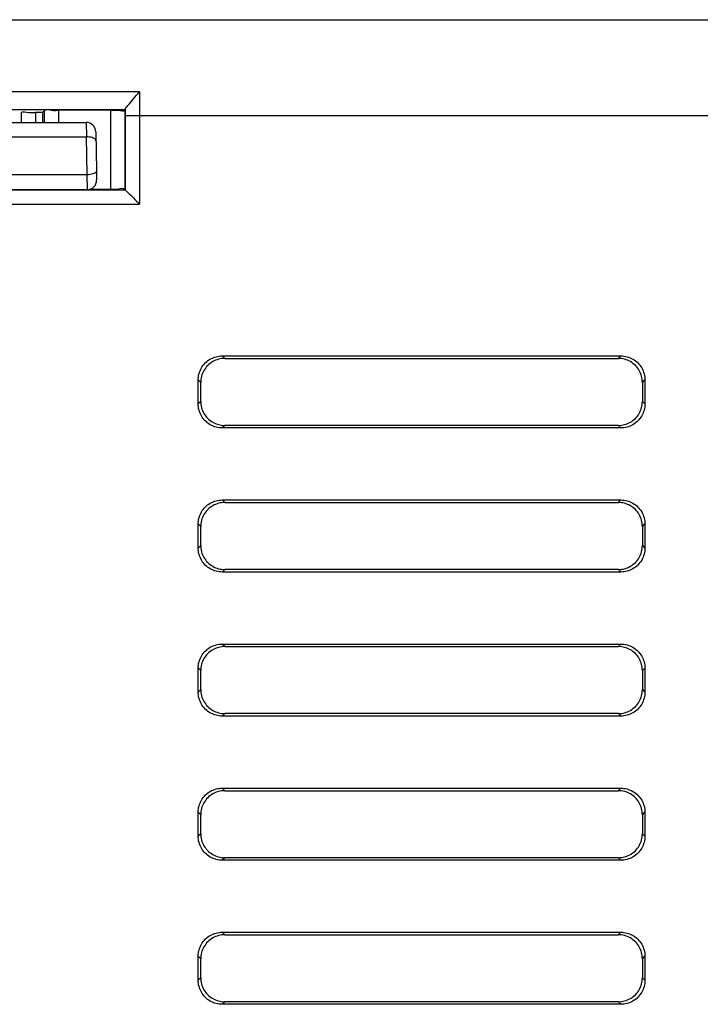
# Model space of a CAD drawing. Header units: inches. Extents: x 0 to 34, y 0 to 22.
# Tile 72 of 86: x 25.924 to 26.278, y 13.562 to 14.075. Entities that reach past the tile are written whole.
import ezdxf

# ---------------------------------------------------------------- set-up
doc = ezdxf.new("R2010")
doc.units = ezdxf.units.IN
doc.header["$LTSCALE"] = 1.87
doc.header["$MEASUREMENT"] = 0
doc.layers.get('0').update_dxf_attribs({"linetype": 'CONTINUOUS'})

msp = doc.modelspace()

# ---------------------------------------------------------------- linework, layer by layer
at = {"color": 7, "linetype": 'CONTINUOUS'}
for p, q in [((23.3085847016, 14.0746581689), (30.3570314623, 14.0746581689)), ((25.9862270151, 14.0370964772), (25.6439281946, 14.0370964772)), ((25.9787276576, 14.0277313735), (25.651427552, 14.0277313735)), ((25.9356967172, 14.026420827), (25.9366974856, 14.0274215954)), ((25.9366974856, 14.0211581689), (25.9366974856, 14.0274215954)), ((25.9441968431, 14.0211581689), (25.9441968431, 14.0275184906)), ((25.9711123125, 14.0275184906), (25.9441968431, 14.0275184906)), ((25.9711123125, 14.0275184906), (25.9711123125, 13.9863647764)), ((25.9787276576, 14.0277313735), (25.97861167, 14.0276153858)), ((25.97861167, 14.0276153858), (25.97861167, 13.9862678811)), ((25.9787436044, 14.0278471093), (25.9787276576, 14.0277313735)), ((25.9245518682, 14.0263239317), (25.9245518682, 14.0211581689)), ((25.9320512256, 14.026420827), (25.9320512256, 14.0211581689)), ((25.9356967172, 14.026420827), (25.9320512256, 14.026420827)), ((25.9356967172, 14.026420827), (25.9356967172, 14.0211581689)), ((25.9787451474, 14.0246581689), (25.9787451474, 13.9861344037)), ((25.9862445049, 14.0246581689), (25.9787451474, 14.0246581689)), ((26.6407957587, 14.0246817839), (25.9862445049, 14.0246779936)), ((25.9862445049, 14.0246779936), (25.9862445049, 13.9786350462)), ((25.8482159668, 14.0211581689), (25.9584171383, 14.0211581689)), ((25.9583921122, 14.0211581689), (25.9585241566, 14.0136596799)), ((25.8481719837, 14.0136593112), (25.9584634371, 14.0136593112)), ((25.9584634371, 14.0136593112), (25.958807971, 13.993923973)), ((25.9634160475, 14.0162465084), (25.9637698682, 13.9960194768)), ((25.9587452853, 13.9939234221), (25.84789024, 13.9939234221)), ((25.9587452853, 13.9939234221), (25.9588796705, 13.9861581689)), ((25.9637698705, 13.9960193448), (25.963852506, 13.991244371)), ((25.6514100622, 13.9861344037), (25.9787451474, 13.9861344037)), ((25.9588535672, 13.9861581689), (25.8477796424, 13.9861581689)), ((25.9602613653, 13.9863647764), (25.9711123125, 13.9863647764)), ((25.9787451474, 13.9861344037), (25.97861167, 13.9862678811)), ((25.6439107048, 13.9786350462), (25.9862445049, 13.9786350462)), ((26.0305224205, 13.8983488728), (26.0292131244, 13.8996581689)), ((26.0292131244, 13.8996581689), (26.2367216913, 13.8996581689)), ((26.2354123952, 13.8983488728), (26.2367216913, 13.8996581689)), ((26.0305224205, 13.8983488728), (26.2354123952, 13.8983488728)), ((26.0167174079, 13.8746538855), (26.0167174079, 13.8871624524)), ((26.0180267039, 13.8858531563), (26.0167174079, 13.8871624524)), ((26.0180267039, 13.8759631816), (26.0180267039, 13.8858531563)), ((26.2479081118, 13.8858531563), (26.2492174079, 13.8871624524)), ((26.2479081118, 13.8858531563), (26.2479081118, 13.8759631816)), ((26.2492174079, 13.8871624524), (26.2492174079, 13.8746538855)), ((26.0180267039, 13.8759631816), (26.0167174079, 13.8746538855)), ((26.2479081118, 13.8759631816), (26.2492174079, 13.8746538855)), ((26.0305224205, 13.863467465), (26.0292131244, 13.8621581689)), ((26.2354123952, 13.863467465), (26.0305224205, 13.863467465)), ((26.2354123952, 13.863467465), (26.2367216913, 13.8621581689)), ((26.2367216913, 13.8621581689), (26.0292131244, 13.8621581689)), ((26.0305224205, 13.8233488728), (26.0292131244, 13.8246581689)), ((26.0292131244, 13.8246581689), (26.2367216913, 13.8246581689)), ((26.0305224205, 13.8233488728), (26.2354123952, 13.8233488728)), ((26.2354123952, 13.8233488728), (26.2367216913, 13.8246581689)), ((26.0167174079, 13.7996538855), (26.0167174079, 13.8121624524)), ((26.0180267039, 13.8108531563), (26.0167174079, 13.8121624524)), ((26.2479081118, 13.8108531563), (26.2492174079, 13.8121624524)), ((26.2492174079, 13.8121624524), (26.2492174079, 13.7996538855)), ((26.0180267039, 13.8009631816), (26.0180267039, 13.8108531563)), ((26.2479081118, 13.8108531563), (26.2479081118, 13.8009631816)), ((26.0180267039, 13.8009631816), (26.0167174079, 13.7996538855)), ((26.2479081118, 13.8009631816), (26.2492174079, 13.7996538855)), ((26.0305224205, 13.788467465), (26.0292131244, 13.7871581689)), ((26.2367216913, 13.7871581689), (26.0292131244, 13.7871581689)), ((26.2354123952, 13.788467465), (26.0305224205, 13.788467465)), ((26.2354123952, 13.788467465), (26.2367216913, 13.7871581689)), ((26.0305224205, 13.7483488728), (26.0292131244, 13.7496581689)), ((26.0292131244, 13.7496581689), (26.2367216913, 13.7496581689)), ((26.0305224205, 13.7483488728), (26.2354123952, 13.7483488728)), ((26.2354123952, 13.7483488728), (26.2367216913, 13.7496581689)), ((26.0167174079, 13.7246538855), (26.0167174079, 13.7371624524)), ((26.0180267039, 13.7358531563), (26.0167174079, 13.7371624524)), ((26.0180267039, 13.7259631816), (26.0180267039, 13.7358531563)), ((26.2479081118, 13.7358531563), (26.2492174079, 13.7371624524)), ((26.2479081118, 13.7358531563), (26.2479081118, 13.7259631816)), ((26.2492174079, 13.7371624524), (26.2492174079, 13.7246538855)), ((26.0180267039, 13.7259631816), (26.0167174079, 13.7246538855)), ((26.2479081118, 13.7259631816), (26.2492174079, 13.7246538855)), ((26.0305224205, 13.713467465), (26.0292131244, 13.7121581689)), ((26.2367216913, 13.7121581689), (26.0292131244, 13.7121581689)), ((26.2354123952, 13.713467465), (26.0305224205, 13.713467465)), ((26.2354123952, 13.713467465), (26.2367216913, 13.7121581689)), ((26.0305224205, 13.6733488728), (26.0292131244, 13.6746581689)), ((26.0292131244, 13.6746581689), (26.2367216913, 13.6746581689)), ((26.2354123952, 13.6733488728), (26.2367216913, 13.6746581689)), ((26.0305224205, 13.6733488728), (26.2354123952, 13.6733488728)), ((26.0167174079, 13.6496538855), (26.0167174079, 13.6621624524)), ((26.0180267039, 13.6608531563), (26.0167174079, 13.6621624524)), ((26.0180267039, 13.6509631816), (26.0180267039, 13.6608531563)), ((26.2479081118, 13.6608531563), (26.2492174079, 13.6621624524)), ((26.2479081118, 13.6608531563), (26.2479081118, 13.6509631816)), ((26.2492174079, 13.6621624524), (26.2492174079, 13.6496538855)), ((26.0180267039, 13.6509631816), (26.0167174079, 13.6496538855)), ((26.2479081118, 13.6509631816), (26.2492174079, 13.6496538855)), ((26.0305224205, 13.638467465), (26.0292131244, 13.6371581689)), ((26.2354123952, 13.638467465), (26.0305224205, 13.638467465)), ((26.2354123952, 13.638467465), (26.2367216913, 13.6371581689)), ((26.2367216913, 13.6371581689), (26.0292131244, 13.6371581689)), ((26.0305224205, 13.5983488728), (26.0292131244, 13.5996581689)), ((26.0292131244, 13.5996581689), (26.2367216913, 13.5996581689)), ((26.0305224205, 13.5983488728), (26.2354123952, 13.5983488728)), ((26.2354123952, 13.5983488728), (26.2367216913, 13.5996581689)), ((26.0167174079, 13.5746538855), (26.0167174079, 13.5871624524)), ((26.0180267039, 13.5858531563), (26.0167174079, 13.5871624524)), ((26.2479081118, 13.5858531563), (26.2492174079, 13.5871624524)), ((26.2492174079, 13.5871624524), (26.2492174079, 13.5746538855)), ((26.0180267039, 13.5759631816), (26.0180267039, 13.5858531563)), ((26.2479081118, 13.5858531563), (26.2479081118, 13.5759631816)), ((26.0180267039, 13.5759631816), (26.0167174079, 13.5746538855)), ((26.2479081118, 13.5759631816), (26.2492174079, 13.5746538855)), ((26.0305224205, 13.563467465), (26.0292131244, 13.5621581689)), ((26.2367216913, 13.5621581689), (26.0292131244, 13.5621581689)), ((26.2354123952, 13.563467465), (26.0305224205, 13.563467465)), ((26.2354123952, 13.563467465), (26.2367216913, 13.5621581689))]:
    msp.add_line(p, q, dxfattribs=at)
for centre, start, end in [((25.9584170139, 14.0161581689), 1.0124168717, 90.2853505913), ((25.9588534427, 13.9911581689), 270.0014274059, 0.9879655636)]:
    msp.add_arc(centre, 0.005, start, end, dxfattribs=at)
for points, knots in [([(25.9787435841, 14.0278468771), (25.978806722, 14.0287091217), (25.9807508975, 14.0304901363), (25.9829476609, 14.0336219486), (25.9851122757, 14.0359222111), (25.9862270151, 14.0370964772)], [0, 0, 0, 0, 0.217596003, 0.592490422, 1, 1, 1, 1]), ([(25.9862270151, 14.0370964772), (25.986232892, 14.0350399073), (25.9862416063, 14.0309004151), (25.9862445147, 14.0267609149), (25.986244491, 14.0246779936)], [0, 0, 0, 0, 0.4968180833, 1, 1, 1, 1]), ([(25.9245518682, 14.0263239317), (25.9254425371, 14.0272146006), (25.928491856, 14.0260040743), (25.9308107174, 14.026420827), (25.9320512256, 14.026420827)], [0, 0, 0, 0, 0.5038174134, 1, 1, 1, 1]), ([(25.9366974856, 14.0274215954), (25.9375881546, 14.0283122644), (25.9406374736, 14.027101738), (25.942956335, 14.0275184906), (25.9441968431, 14.0275184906)], [0, 0, 0, 0, 0.5038174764, 1, 1, 1, 1]), ([(25.9711123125, 14.0275184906), (25.9723528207, 14.0275184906), (25.9746716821, 14.0279352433), (25.9777210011, 14.0267247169), (25.97861167, 14.0276153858)], [0, 0, 0, 0, 0.4961825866, 1, 1, 1, 1]), ([(25.9584634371, 14.0136593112), (25.9584701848, 14.0136593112), (25.9584836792, 14.0136593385), (25.9585039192, 14.0136594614), (25.9585174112, 14.0136595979), (25.9585241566, 14.0136596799)], [0, 0, 0, 0, 0.3333780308, 0.6667090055, 1, 1, 1, 1]), ([(25.963497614, 14.0116145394), (25.963493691, 14.011836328), (25.9632711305, 14.0123450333), (25.9625296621, 14.0128963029), (25.9614480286, 14.0133331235), (25.9600697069, 14.0136104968), (25.959057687, 14.0136661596), (25.9585241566, 14.0136596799)], [0, 0, 0, 0, 0.1158402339, 0.2691715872, 0.4725946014, 0.7213622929, 1, 1, 1, 1]), ([(25.9587452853, 13.9939234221), (25.9587522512, 13.9939234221), (25.9587661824, 13.9939234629), (25.958787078, 13.9939236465), (25.958801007, 13.9939238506), (25.958807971, 13.993923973)], [0, 0, 0, 0, 0.3333548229, 0.6666839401, 1, 1, 1, 1]), ([(25.9637698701, 13.9960193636), (25.963773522, 13.9958076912), (25.9635579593, 13.9953093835), (25.9628272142, 13.9947701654), (25.9617508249, 13.9943219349), (25.9603675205, 13.994016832), (25.9593474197, 13.9939334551), (25.958807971, 13.993923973)], [0, 0, 0, 0, 0.110774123, 0.2619698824, 0.4661427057, 0.7176942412, 1, 1, 1, 1]), ([(25.97861167, 13.9862678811), (25.9777210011, 13.98715855), (25.9746716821, 13.9859480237), (25.9723528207, 13.9863647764), (25.9711123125, 13.9863647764)], [0, 0, 0, 0, 0.5038174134, 1, 1, 1, 1]), ([(25.9787451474, 13.9861344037), (25.9792142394, 13.9856653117), (25.9806332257, 13.9842463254), (25.9831330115, 13.9817465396), (25.9851637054, 13.9797158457), (25.9862445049, 13.9786350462)], [0, 0, 0, 0, 0.1876528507, 0.5676431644, 1, 1, 1, 1]), ([(26.0167174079, 13.8871624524), (26.0167174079, 13.8893188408), (26.0178882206, 13.8937138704), (26.0226616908, 13.8984873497), (26.0270567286, 13.8996581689), (26.0292131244, 13.8996581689)], [0, 0, 0, 0, 0.3333698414, 0.6666290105, 1, 1, 1, 1]), ([(26.2367216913, 13.8996581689), (26.2388780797, 13.8996581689), (26.2432731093, 13.8984873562), (26.2480465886, 13.893713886), (26.2492174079, 13.8893188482), (26.2492174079, 13.8871624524)], [0, 0, 0, 0, 0.3333698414, 0.6666290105, 1, 1, 1, 1]), ([(26.0305224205, 13.8983488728), (26.0283660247, 13.8983488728), (26.0239709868, 13.8971780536), (26.0191975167, 13.8924045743), (26.0180267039, 13.8880095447), (26.0180267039, 13.8858531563)], [0, 0, 0, 0, 0.3333709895, 0.6666301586, 1, 1, 1, 1]), ([(26.2479081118, 13.8858531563), (26.2479081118, 13.8880095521), (26.2467372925, 13.89240459), (26.2419638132, 13.8971780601), (26.2375687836, 13.8983488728), (26.2354123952, 13.8983488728)], [0, 0, 0, 0, 0.3333709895, 0.6666301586, 1, 1, 1, 1]), ([(26.0292131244, 13.8621581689), (26.027056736, 13.8621581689), (26.0226617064, 13.8633289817), (26.0178882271, 13.8681024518), (26.0167174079, 13.8724974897), (26.0167174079, 13.8746538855)], [0, 0, 0, 0, 0.3333698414, 0.6666290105, 1, 1, 1, 1]), ([(26.0180267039, 13.8759631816), (26.0180267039, 13.8738067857), (26.0191975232, 13.8694117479), (26.0239710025, 13.8646382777), (26.0283660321, 13.863467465), (26.0305224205, 13.863467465)], [0, 0, 0, 0, 0.3333709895, 0.6666301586, 1, 1, 1, 1]), ([(26.2354123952, 13.863467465), (26.2375687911, 13.863467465), (26.2419638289, 13.8646382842), (26.2467372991, 13.8694117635), (26.2479081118, 13.8738067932), (26.2479081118, 13.8759631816)], [0, 0, 0, 0, 0.3333709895, 0.6666301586, 1, 1, 1, 1]), ([(26.2492174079, 13.8746538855), (26.2492174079, 13.8724974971), (26.2480465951, 13.8681024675), (26.243273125, 13.8633289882), (26.2388780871, 13.8621581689), (26.2367216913, 13.8621581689)], [0, 0, 0, 0, 0.3333698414, 0.6666290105, 1, 1, 1, 1]), ([(26.0167174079, 13.8121624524), (26.0167174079, 13.8143188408), (26.0178882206, 13.8187138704), (26.0226616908, 13.8234873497), (26.0270567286, 13.8246581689), (26.0292131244, 13.8246581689)], [0, 0, 0, 0, 0.3333698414, 0.6666290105, 1, 1, 1, 1]), ([(26.0305224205, 13.8233488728), (26.0283660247, 13.8233488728), (26.0239709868, 13.8221780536), (26.0191975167, 13.8174045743), (26.0180267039, 13.8130095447), (26.0180267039, 13.8108531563)], [0, 0, 0, 0, 0.3333709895, 0.6666301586, 1, 1, 1, 1]), ([(26.2479081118, 13.8108531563), (26.2479081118, 13.8130095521), (26.2467372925, 13.81740459), (26.2419638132, 13.8221780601), (26.2375687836, 13.8233488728), (26.2354123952, 13.8233488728)], [0, 0, 0, 0, 0.3333709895, 0.6666301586, 1, 1, 1, 1]), ([(26.2367216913, 13.8246581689), (26.2388780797, 13.8246581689), (26.2432731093, 13.8234873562), (26.2480465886, 13.818713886), (26.2492174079, 13.8143188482), (26.2492174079, 13.8121624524)], [0, 0, 0, 0, 0.3333698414, 0.6666290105, 1, 1, 1, 1]), ([(26.0292131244, 13.7871581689), (26.027056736, 13.7871581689), (26.0226617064, 13.7883289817), (26.0178882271, 13.7931024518), (26.0167174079, 13.7974974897), (26.0167174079, 13.7996538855)], [0, 0, 0, 0, 0.3333698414, 0.6666290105, 1, 1, 1, 1]), ([(26.0180267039, 13.8009631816), (26.0180267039, 13.7988067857), (26.0191975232, 13.7944117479), (26.0239710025, 13.7896382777), (26.0283660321, 13.788467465), (26.0305224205, 13.788467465)], [0, 0, 0, 0, 0.3333709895, 0.6666301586, 1, 1, 1, 1]), ([(26.2354123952, 13.788467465), (26.2375687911, 13.788467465), (26.2419638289, 13.7896382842), (26.2467372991, 13.7944117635), (26.2479081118, 13.7988067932), (26.2479081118, 13.8009631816)], [0, 0, 0, 0, 0.3333709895, 0.6666301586, 1, 1, 1, 1]), ([(26.2492174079, 13.7996538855), (26.2492174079, 13.7974974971), (26.2480465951, 13.7931024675), (26.243273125, 13.7883289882), (26.2388780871, 13.7871581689), (26.2367216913, 13.7871581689)], [0, 0, 0, 0, 0.3333698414, 0.6666290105, 1, 1, 1, 1]), ([(26.0167174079, 13.7371624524), (26.0167174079, 13.7393188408), (26.0178882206, 13.7437138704), (26.0226616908, 13.7484873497), (26.0270567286, 13.7496581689), (26.0292131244, 13.7496581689)], [0, 0, 0, 0, 0.3333698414, 0.6666290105, 1, 1, 1, 1]), ([(26.0305224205, 13.7483488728), (26.0283660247, 13.7483488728), (26.0239709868, 13.7471780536), (26.0191975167, 13.7424045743), (26.0180267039, 13.7380095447), (26.0180267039, 13.7358531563)], [0, 0, 0, 0, 0.3333709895, 0.6666301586, 1, 1, 1, 1]), ([(26.2479081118, 13.7358531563), (26.2479081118, 13.7380095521), (26.2467372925, 13.74240459), (26.2419638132, 13.7471780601), (26.2375687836, 13.7483488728), (26.2354123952, 13.7483488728)], [0, 0, 0, 0, 0.3333709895, 0.6666301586, 1, 1, 1, 1]), ([(26.2367216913, 13.7496581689), (26.2388780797, 13.7496581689), (26.2432731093, 13.7484873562), (26.2480465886, 13.743713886), (26.2492174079, 13.7393188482), (26.2492174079, 13.7371624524)], [0, 0, 0, 0, 0.3333698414, 0.6666290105, 1, 1, 1, 1]), ([(26.0180267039, 13.7259631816), (26.0180267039, 13.7238067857), (26.0191975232, 13.7194117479), (26.0239710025, 13.7146382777), (26.0283660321, 13.713467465), (26.0305224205, 13.713467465)], [0, 0, 0, 0, 0.3333709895, 0.6666301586, 1, 1, 1, 1]), ([(26.2354123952, 13.713467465), (26.2375687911, 13.713467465), (26.2419638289, 13.7146382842), (26.2467372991, 13.7194117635), (26.2479081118, 13.7238067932), (26.2479081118, 13.7259631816)], [0, 0, 0, 0, 0.3333709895, 0.6666301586, 1, 1, 1, 1]), ([(26.0292131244, 13.7121581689), (26.027056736, 13.7121581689), (26.0226617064, 13.7133289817), (26.0178882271, 13.7181024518), (26.0167174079, 13.7224974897), (26.0167174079, 13.7246538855)], [0, 0, 0, 0, 0.3333698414, 0.6666290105, 1, 1, 1, 1]), ([(26.2492174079, 13.7246538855), (26.2492174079, 13.7224974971), (26.2480465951, 13.7181024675), (26.243273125, 13.7133289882), (26.2388780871, 13.7121581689), (26.2367216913, 13.7121581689)], [0, 0, 0, 0, 0.3333698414, 0.6666290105, 1, 1, 1, 1]), ([(26.0167174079, 13.6621624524), (26.0167174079, 13.6643188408), (26.0178882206, 13.6687138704), (26.0226616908, 13.6734873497), (26.0270567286, 13.6746581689), (26.0292131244, 13.6746581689)], [0, 0, 0, 0, 0.3333698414, 0.6666290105, 1, 1, 1, 1]), ([(26.2367216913, 13.6746581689), (26.2388780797, 13.6746581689), (26.2432731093, 13.6734873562), (26.2480465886, 13.668713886), (26.2492174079, 13.6643188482), (26.2492174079, 13.6621624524)], [0, 0, 0, 0, 0.3333698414, 0.6666290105, 1, 1, 1, 1]), ([(26.0305224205, 13.6733488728), (26.0283660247, 13.6733488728), (26.0239709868, 13.6721780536), (26.0191975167, 13.6674045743), (26.0180267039, 13.6630095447), (26.0180267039, 13.6608531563)], [0, 0, 0, 0, 0.3333709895, 0.6666301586, 1, 1, 1, 1]), ([(26.2479081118, 13.6608531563), (26.2479081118, 13.6630095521), (26.2467372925, 13.66740459), (26.2419638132, 13.6721780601), (26.2375687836, 13.6733488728), (26.2354123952, 13.6733488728)], [0, 0, 0, 0, 0.3333709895, 0.6666301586, 1, 1, 1, 1]), ([(26.0292131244, 13.6371581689), (26.027056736, 13.6371581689), (26.0226617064, 13.6383289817), (26.0178882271, 13.6431024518), (26.0167174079, 13.6474974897), (26.0167174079, 13.6496538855)], [0, 0, 0, 0, 0.3333698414, 0.6666290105, 1, 1, 1, 1]), ([(26.0180267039, 13.6509631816), (26.0180267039, 13.6488067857), (26.0191975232, 13.6444117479), (26.0239710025, 13.6396382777), (26.0283660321, 13.638467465), (26.0305224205, 13.638467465)], [0, 0, 0, 0, 0.3333709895, 0.6666301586, 1, 1, 1, 1]), ([(26.2354123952, 13.638467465), (26.2375687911, 13.638467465), (26.2419638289, 13.6396382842), (26.2467372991, 13.6444117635), (26.2479081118, 13.6488067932), (26.2479081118, 13.6509631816)], [0, 0, 0, 0, 0.3333709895, 0.6666301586, 1, 1, 1, 1]), ([(26.2492174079, 13.6496538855), (26.2492174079, 13.6474974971), (26.2480465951, 13.6431024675), (26.243273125, 13.6383289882), (26.2388780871, 13.6371581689), (26.2367216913, 13.6371581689)], [0, 0, 0, 0, 0.3333698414, 0.6666290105, 1, 1, 1, 1]), ([(26.0167174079, 13.5871624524), (26.0167174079, 13.5893188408), (26.0178882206, 13.5937138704), (26.0226616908, 13.5984873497), (26.0270567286, 13.5996581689), (26.0292131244, 13.5996581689)], [0, 0, 0, 0, 0.3333698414, 0.6666290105, 1, 1, 1, 1]), ([(26.0305224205, 13.5983488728), (26.0283660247, 13.5983488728), (26.0239709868, 13.5971780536), (26.0191975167, 13.5924045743), (26.0180267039, 13.5880095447), (26.0180267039, 13.5858531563)], [0, 0, 0, 0, 0.3333709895, 0.6666301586, 1, 1, 1, 1]), ([(26.2479081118, 13.5858531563), (26.2479081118, 13.5880095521), (26.2467372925, 13.59240459), (26.2419638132, 13.5971780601), (26.2375687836, 13.5983488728), (26.2354123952, 13.5983488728)], [0, 0, 0, 0, 0.3333709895, 0.6666301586, 1, 1, 1, 1]), ([(26.2367216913, 13.5996581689), (26.2388780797, 13.5996581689), (26.2432731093, 13.5984873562), (26.2480465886, 13.593713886), (26.2492174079, 13.5893188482), (26.2492174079, 13.5871624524)], [0, 0, 0, 0, 0.3333698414, 0.6666290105, 1, 1, 1, 1]), ([(26.0292131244, 13.5621581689), (26.027056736, 13.5621581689), (26.0226617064, 13.5633289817), (26.0178882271, 13.5681024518), (26.0167174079, 13.5724974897), (26.0167174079, 13.5746538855)], [0, 0, 0, 0, 0.3333698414, 0.6666290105, 1, 1, 1, 1]), ([(26.0180267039, 13.5759631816), (26.0180267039, 13.5738067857), (26.0191975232, 13.5694117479), (26.0239710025, 13.5646382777), (26.0283660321, 13.563467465), (26.0305224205, 13.563467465)], [0, 0, 0, 0, 0.3333709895, 0.6666301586, 1, 1, 1, 1]), ([(26.2354123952, 13.563467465), (26.2375687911, 13.563467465), (26.2419638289, 13.5646382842), (26.2467372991, 13.5694117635), (26.2479081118, 13.5738067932), (26.2479081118, 13.5759631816)], [0, 0, 0, 0, 0.3333709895, 0.6666301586, 1, 1, 1, 1]), ([(26.2492174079, 13.5746538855), (26.2492174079, 13.5724974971), (26.2480465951, 13.5681024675), (26.243273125, 13.5633289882), (26.2388780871, 13.5621581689), (26.2367216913, 13.5621581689)], [0, 0, 0, 0, 0.3333698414, 0.6666290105, 1, 1, 1, 1])]:
    msp.add_open_spline(points, degree=3, knots=knots, dxfattribs=at)
msp.add_open_spline([(25.9787436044, 14.0278471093), (25.9787446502, 14.0267841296), (25.9787451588, 14.0257211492), (25.9787451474, 14.0246581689)], degree=3, dxfattribs=at)

doc.saveas('drawing.dxf')
